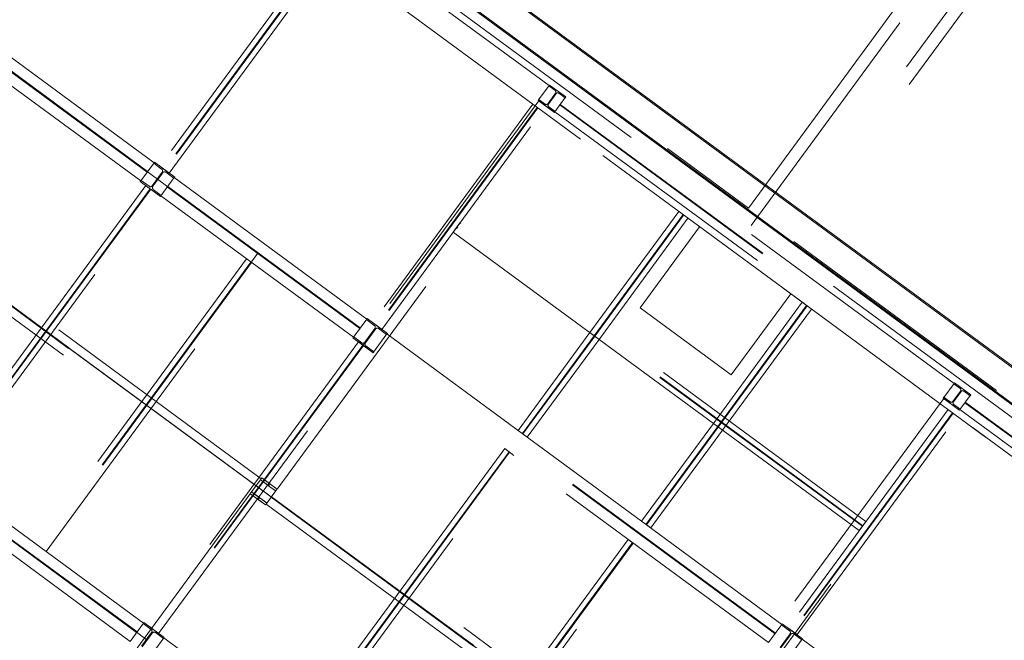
# Model space of a CAD drawing. Header units: metres. Extents: x 135583 to 135939, y 457896 to 458258.
# Tile 84 of 256: x 135673.1 to 135680.93, y 458046.45 to 458051.39. Entities that reach past the tile are written whole.
import ezdxf

# ---------------------------------------------------------------- set-up
doc = ezdxf.new("R2010")
doc.units = ezdxf.units.M
doc.linetypes.add('Hidden', pattern=[4, 2, -2])
doc.layers.add('NIEUWE INSTALLATIE', color=250, linetype='Continuous', lineweight=0)

msp = doc.modelspace()

# ---------------------------------------------------------------- linework, layer by layer
at = {"layer": 'NIEUWE INSTALLATIE'}
for p, q in [((135687.8926, 458043.5644), (135670.5338, 458056.3176)), ((135670.536, 458056.3036), (135687.8787, 458043.5623)), ((135687.7446, 458043.363), (135670.3858, 458056.1162)), ((135687.7425, 458043.377), (135670.3998, 458056.1183)), ((135667.9702, 458052.8281), (135685.329, 458040.075)), ((135685.329, 458040.075), (135667.9702, 458052.8281))]:
    msp.add_line(p, q, dxfattribs=at)
at = {"layer": 'NIEUWE INSTALLATIE', "linetype": 'Hidden'}
for p, q in [((135687.6328, 458043.3459), (135670.4029, 458056.0043)), ((135687.6328, 458043.3459), (135670.4029, 458056.0043)), ((135678.8957, 458049.8889), (135683.3659, 458055.9733)), ((135678.8957, 458049.8889), (135683.3659, 458055.9733)), ((135678.9171, 458049.7491), (135683.5057, 458055.9947)), ((135678.9171, 458049.7491), (135683.5057, 458055.9947)), ((135683.7071, 458055.8467), (135679.1186, 458049.6011)), ((135683.7071, 458055.8467), (135679.1186, 458049.6011)), ((135683.7285, 458055.7069), (135679.2584, 458049.6225)), ((135683.7285, 458055.7069), (135679.2584, 458049.6225)), ((135687.2309, 458043.3309), (135670.5088, 458055.6163)), ((135679.3493, 458049.1214), (135670.5088, 458055.6163)), ((135687.2309, 458043.3309), (135670.5088, 458055.6163)), ((135679.3493, 458049.1214), (135670.5088, 458055.6163)), ((135677.309, 458050.8623), (135674.2144, 458053.1358)), ((135677.309, 458050.8623), (135674.2144, 458053.1358)), ((135677.309, 458050.8623), (135674.2144, 458053.1358)), ((135674.1714, 458053.0772), (135677.266, 458050.8036)), ((135674.1714, 458053.0772), (135677.266, 458050.8036)), ((135674.1714, 458053.0772), (135677.266, 458050.8036)), ((135674.1746, 458053.0816), (135677.2692, 458050.8081)), ((135674.1746, 458053.0816), (135677.2692, 458050.8081)), ((135674.1746, 458053.0816), (135677.2692, 458050.8081)), ((135674.1315, 458053.023), (135677.2262, 458050.7495)), ((135674.1315, 458053.023), (135677.2262, 458050.7495)), ((135674.1315, 458053.023), (135677.2262, 458050.7495)), ((135670.7279, 458052.6634), (135675.8856, 458048.8741)), ((135670.7279, 458052.6634), (135675.8856, 458048.8741)), ((135675.0275, 458052.7308), (135678.8957, 458049.8889)), ((135675.0275, 458052.7308), (135678.8957, 458049.8889)), ((135675.4887, 458051.9576), (135674.2128, 458050.221)), ((135675.4887, 458051.9576), (135674.2128, 458050.221)), ((135675.5233, 458051.9323), (135674.2474, 458050.1956)), ((135675.5233, 458051.9323), (135674.2474, 458050.1956)), ((135675.5275, 458051.9291), (135674.2516, 458050.1925)), ((135675.5275, 458051.9291), (135674.2516, 458050.1925)), ((135674.2862, 458050.1671), (135675.5621, 458051.9038)), ((135674.2862, 458050.1671), (135675.5621, 458051.9038)), ((135672.5542, 458051.4333), (135674.1659, 458050.2492)), ((135672.5542, 458051.4333), (135674.1659, 458050.2492)), ((135674.1109, 458050.1743), (135672.4991, 458051.3584)), ((135674.1109, 458050.1743), (135672.4991, 458051.3584)), ((135674.1144, 458050.1791), (135672.5027, 458051.3632)), ((135674.1144, 458050.1791), (135672.5027, 458051.3632)), ((135674.0594, 458050.1041), (135672.4476, 458051.2883)), ((135674.0594, 458050.1041), (135672.4476, 458051.2883)), ((135677.309, 458050.8623), (135677.2262, 458050.7495)), ((135677.309, 458050.8623), (135677.2262, 458050.7495)), ((135677.309, 458050.8623), (135677.2262, 458050.7495)), ((135677.3126, 458050.8671), (135677.3073, 458050.8599)), ((135677.3126, 458050.8671), (135677.3073, 458050.8599)), ((135677.3073, 458050.8599), (135677.3572, 458050.8231)), ((135677.3073, 458050.8599), (135677.3572, 458050.8231)), ((135677.4415, 458050.7724), (135677.3126, 458050.8671)), ((135677.4415, 458050.7724), (135677.3126, 458050.8671)), ((135677.3604, 458050.8022), (135677.2989, 458050.7184)), ((135677.3604, 458050.8022), (135677.2989, 458050.7184)), ((135677.3037, 458050.7148), (135677.3653, 458050.7986)), ((135677.3037, 458050.7148), (135677.3653, 458050.7986)), ((135677.3862, 458050.8018), (135677.4362, 458050.7651)), ((135677.3862, 458050.8018), (135677.4362, 458050.7651)), ((135677.227, 458050.7421), (135675.0238, 458047.7433)), ((135677.227, 458050.7421), (135675.0238, 458047.7433)), ((135677.1811, 458050.7143), (135675.9052, 458048.9776)), ((135677.1811, 458050.7143), (135675.9052, 458048.9776)), ((135677.2279, 458050.7519), (135677.2226, 458050.7446)), ((135677.2279, 458050.7519), (135677.2226, 458050.7446)), ((135677.2226, 458050.7446), (135677.3515, 458050.6499)), ((135677.2226, 458050.7446), (135677.3515, 458050.6499)), ((135677.227, 458050.7421), (135677.3479, 458050.6533)), ((135677.227, 458050.7421), (135677.3479, 458050.6533)), ((135677.2779, 458050.7152), (135677.2279, 458050.7519)), ((135677.2779, 458050.7152), (135677.2279, 458050.7519)), ((135677.3551, 458050.6547), (135677.438, 458050.7675)), ((135677.3551, 458050.6547), (135677.438, 458050.7675)), ((135677.3949, 458050.7089), (135680.4895, 458048.4354)), ((135677.3949, 458050.7089), (135680.4895, 458048.4354)), ((135677.3982, 458050.7133), (135680.4928, 458048.4398)), ((135677.3982, 458050.7133), (135680.4928, 458048.4398)), ((135677.4362, 458050.7651), (135677.4415, 458050.7724)), ((135677.4362, 458050.7651), (135677.4415, 458050.7724)), ((135680.5326, 458048.494), (135677.438, 458050.7675)), ((135680.5326, 458048.494), (135677.438, 458050.7675)), ((135675.1447, 458047.6545), (135677.3479, 458050.6533)), ((135675.1447, 458047.6545), (135677.3479, 458050.6533)), ((135677.2156, 458050.6889), (135675.9397, 458048.9522)), ((135677.2156, 458050.6889), (135675.9397, 458048.9522)), ((135677.2199, 458050.6858), (135675.944, 458048.9491)), ((135677.2199, 458050.6858), (135675.944, 458048.9491)), ((135675.9785, 458048.9237), (135677.2544, 458050.6604)), ((135675.9785, 458048.9237), (135677.2544, 458050.6604)), ((135677.3569, 458050.6571), (135677.3069, 458050.6938)), ((135677.3569, 458050.6571), (135677.3069, 458050.6938)), ((135677.3515, 458050.6499), (135677.3569, 458050.6571)), ((135677.3515, 458050.6499), (135677.3569, 458050.6571)), ((135677.3551, 458050.6547), (135680.4497, 458048.3812)), ((135677.3551, 458050.6547), (135680.4497, 458048.3812)), ((135674.1094, 458046.4565), (135668.9517, 458050.2457)), ((135674.1094, 458046.4565), (135668.9517, 458050.2457)), ((135674.1659, 458050.2492), (135674.0594, 458050.1041)), ((135674.1659, 458050.2492), (135674.0594, 458050.1041)), ((135674.1689, 458050.2532), (135674.163, 458050.2452)), ((135674.1689, 458050.2532), (135674.163, 458050.2452)), ((135674.163, 458050.2452), (135674.2264, 458050.1985)), ((135674.163, 458050.2452), (135674.2264, 458050.1985)), ((135674.3301, 458050.1348), (135674.1689, 458050.2532)), ((135674.3301, 458050.1348), (135674.1689, 458050.2532)), ((135674.2303, 458050.1734), (135674.151, 458050.0654)), ((135674.2303, 458050.1734), (135674.151, 458050.0654)), ((135674.1562, 458050.0615), (135674.2355, 458050.1695)), ((135674.1562, 458050.0615), (135674.2355, 458050.1695)), ((135674.2862, 458050.1671), (135674.2128, 458050.221)), ((135674.2862, 458050.1671), (135674.2128, 458050.221)), ((135674.2607, 458050.1734), (135674.3242, 458050.1268)), ((135674.2607, 458050.1734), (135674.3242, 458050.1268)), ((135674.0623, 458050.1082), (135674.0564, 458050.1001)), ((135674.0623, 458050.1082), (135674.0564, 458050.1001)), ((135674.0564, 458050.1001), (135674.2176, 458049.9817)), ((135674.0564, 458050.1001), (135674.2176, 458049.9817)), ((135674.1258, 458050.0615), (135674.0623, 458050.1082)), ((135674.1258, 458050.0615), (135674.0623, 458050.1082)), ((135674.2205, 458049.9857), (135674.3271, 458050.1308)), ((135674.2205, 458049.9857), (135674.3271, 458050.1308)), ((135674.3242, 458050.1268), (135674.3301, 458050.1348)), ((135674.3242, 458050.1268), (135674.3301, 458050.1348)), ((135674.3271, 458050.1308), (135675.8583, 458049.0059)), ((135674.3271, 458050.1308), (135675.8583, 458049.0059)), ((135675.0188, 458047.7365), (135671.9161, 458050.016)), ((135675.0188, 458047.7365), (135671.9161, 458050.016)), ((135675.0188, 458047.7365), (135671.9161, 458050.016)), ((135674.1003, 458050.0678), (135672.4366, 458047.8033)), ((135674.1003, 458050.0678), (135672.4366, 458047.8033)), ((135674.1349, 458050.0425), (135672.4711, 458047.7779)), ((135674.1349, 458050.0425), (135672.4711, 458047.7779)), ((135674.1391, 458050.0393), (135672.4754, 458047.7748)), ((135674.1391, 458050.0393), (135672.4754, 458047.7748)), ((135672.51, 458047.7494), (135674.1737, 458050.014)), ((135672.51, 458047.7494), (135674.1737, 458050.014)), ((135674.2235, 458049.9898), (135674.16, 458050.0364)), ((135674.2235, 458049.9898), (135674.16, 458050.0364)), ((135675.8032, 458048.9309), (135674.2721, 458050.0558)), ((135675.8032, 458048.9309), (135674.2721, 458050.0558)), ((135675.8068, 458048.9357), (135674.2756, 458050.0607)), ((135675.8068, 458048.9357), (135674.2756, 458050.0607)), ((135671.8731, 458049.9573), (135674.9757, 458047.6779)), ((135671.8731, 458049.9573), (135674.9757, 458047.6779)), ((135671.8731, 458049.9573), (135674.9757, 458047.6779)), ((135671.8763, 458049.9618), (135674.979, 458047.6823)), ((135671.8763, 458049.9618), (135674.979, 458047.6823)), ((135671.8763, 458049.9618), (135674.979, 458047.6823)), ((135674.2176, 458049.9817), (135674.2235, 458049.9898)), ((135674.2176, 458049.9817), (135674.2235, 458049.9898)), ((135675.7517, 458048.8608), (135674.2205, 458049.9857)), ((135675.7517, 458048.8608), (135674.2205, 458049.9857)), ((135671.8332, 458049.9031), (135674.9359, 458047.6237)), ((135671.8332, 458049.9031), (135674.9359, 458047.6237)), ((135671.8332, 458049.9031), (135674.9359, 458047.6237)), ((135678.3416, 458049.8617), (135677.6338, 458048.8983)), ((135678.3416, 458049.8617), (135677.6338, 458048.8983)), ((135678.3761, 458049.8364), (135677.6683, 458048.8729)), ((135678.3761, 458049.8364), (135677.6683, 458048.8729)), ((135676.5466, 458049.697), (135676.6005, 458049.7703)), ((135676.5466, 458049.697), (135676.6005, 458049.7703)), ((135679.8313, 458047.3967), (135676.6005, 458049.7703)), ((135679.8313, 458047.3967), (135676.6005, 458049.7703)), ((135678.3804, 458049.8332), (135677.6726, 458048.8698)), ((135678.3804, 458049.8332), (135677.6726, 458048.8698)), ((135677.7071, 458048.8444), (135678.4149, 458049.8078)), ((135677.7071, 458048.8444), (135678.4149, 458049.8078)), ((135676.5466, 458049.697), (135677.707, 458048.8444)), ((135676.5466, 458049.697), (135677.707, 458048.8444)), ((135679.8028, 458047.3579), (135676.572, 458049.7315)), ((135679.8028, 458047.3579), (135676.572, 458049.7315)), ((135679.8059, 458047.3622), (135676.5751, 458049.7358)), ((135679.8059, 458047.3622), (135676.5751, 458049.7358)), ((135678.0335, 458049.0953), (135678.5072, 458049.7401)), ((135678.0335, 458049.0953), (135678.5072, 458049.7401)), ((135679.2584, 458049.6225), (135683.1266, 458046.7805)), ((135679.2584, 458049.6225), (135683.1266, 458046.7805)), ((135674.9927, 458049.5301), (135673.2165, 458047.1125)), ((135674.9927, 458049.5301), (135673.2165, 458047.1125)), ((135674.9027, 458049.4845), (135673.2331, 458047.2119)), ((135674.9027, 458049.4845), (135673.2331, 458047.2119)), ((135674.9027, 458049.4845), (135673.2331, 458047.2119)), ((135674.9373, 458049.4592), (135673.2676, 458047.1866)), ((135674.9373, 458049.4592), (135673.2676, 458047.1866)), ((135674.9373, 458049.4592), (135673.2676, 458047.1866)), ((135674.9415, 458049.456), (135673.2719, 458047.1834)), ((135674.9415, 458049.456), (135673.2719, 458047.1834)), ((135674.9415, 458049.456), (135673.2719, 458047.1834)), ((135673.3064, 458047.1581), (135674.9761, 458049.4307)), ((135673.3064, 458047.1581), (135674.9761, 458049.4307)), ((135673.3064, 458047.1581), (135674.9761, 458049.4307)), ((135679.3248, 458049.1394), (135678.617, 458048.176)), ((135679.3248, 458049.1394), (135678.617, 458048.176)), ((135679.3248, 458049.1394), (135678.617, 458048.176)), ((135679.2325, 458049.2072), (135678.7588, 458048.5625)), ((135679.2325, 458049.2072), (135678.7588, 458048.5625)), ((135678.7588, 458048.5625), (135678.0335, 458049.0953)), ((135678.7588, 458048.5625), (135678.0335, 458049.0953)), ((135679.3593, 458049.114), (135678.6515, 458048.1506)), ((135679.3593, 458049.114), (135678.6515, 458048.1506)), ((135679.3593, 458049.114), (135678.6515, 458048.1506)), ((135679.3636, 458049.1109), (135678.6558, 458048.1475)), ((135679.3636, 458049.1109), (135678.6558, 458048.1475)), ((135679.3636, 458049.1109), (135678.6558, 458048.1475)), ((135678.6903, 458048.1221), (135679.3981, 458049.0855)), ((135678.6903, 458048.1221), (135679.3981, 458049.0855)), ((135678.6903, 458048.1221), (135679.3981, 458049.0855)), ((135685.5184, 458044.589), (135679.3493, 458049.1214)), ((135685.5184, 458044.589), (135679.3493, 458049.1214)), ((135675.8583, 458049.0059), (135675.7517, 458048.8608)), ((135675.8583, 458049.0059), (135675.7517, 458048.8608)), ((135675.8613, 458049.0099), (135675.8553, 458049.0018)), ((135675.8613, 458049.0099), (135675.8553, 458049.0018)), ((135675.8553, 458049.0018), (135675.9188, 458048.9552)), ((135675.8553, 458049.0018), (135675.9188, 458048.9552)), ((135676.0224, 458048.8915), (135675.8613, 458049.0099)), ((135676.0224, 458048.8915), (135675.8613, 458049.0099)), ((135675.9785, 458048.9237), (135675.9052, 458048.9776)), ((135675.9785, 458048.9237), (135675.9052, 458048.9776)), ((135675.9227, 458048.93), (135675.8433, 458048.822)), ((135675.9227, 458048.93), (135675.8433, 458048.822)), ((135675.8486, 458048.8182), (135675.9279, 458048.9262)), ((135675.8486, 458048.8182), (135675.9279, 458048.9262)), ((135675.9531, 458048.93), (135676.0165, 458048.8834)), ((135675.9531, 458048.93), (135676.0165, 458048.8834)), ((135677.6337, 458048.8983), (135677.0627, 458048.121)), ((135677.6337, 458048.8983), (135677.0627, 458048.121)), ((135677.6337, 458048.8983), (135677.7071, 458048.8444)), ((135677.6337, 458048.8983), (135677.7071, 458048.8444)), ((135675.8856, 458048.8741), (135674.1094, 458046.4565)), ((135675.8856, 458048.8741), (135674.1094, 458046.4565)), ((135675.7927, 458048.8245), (135674.129, 458046.56)), ((135675.7927, 458048.8245), (135674.129, 458046.56)), ((135675.7547, 458048.8648), (135675.7488, 458048.8568)), ((135675.7547, 458048.8648), (135675.7488, 458048.8568)), ((135675.7488, 458048.8568), (135675.91, 458048.7384)), ((135675.7488, 458048.8568), (135675.91, 458048.7384)), ((135675.8182, 458048.8182), (135675.7547, 458048.8648)), ((135675.8182, 458048.8182), (135675.7547, 458048.8648)), ((135675.7927, 458048.8245), (135675.866, 458048.7706)), ((135675.7927, 458048.8245), (135675.866, 458048.7706)), ((135675.9129, 458048.7424), (135676.0195, 458048.8874)), ((135675.9129, 458048.7424), (135676.0195, 458048.8874)), ((135676.0165, 458048.8834), (135676.0224, 458048.8915)), ((135676.0165, 458048.8834), (135676.0224, 458048.8915)), ((135676.0195, 458048.8874), (135677.136, 458048.0672)), ((135676.0195, 458048.8874), (135677.136, 458048.0672)), ((135677.6683, 458048.8729), (135677.0972, 458048.0956)), ((135677.6683, 458048.8729), (135677.0972, 458048.0956)), ((135677.6725, 458048.8698), (135677.1015, 458048.0925)), ((135677.6725, 458048.8698), (135677.1015, 458048.0925)), ((135677.136, 458048.0671), (135677.7071, 458048.8444)), ((135677.136, 458048.0671), (135677.7071, 458048.8444)), ((135677.7071, 458048.8444), (135678.6169, 458048.1759)), ((135677.7071, 458048.8444), (135678.6169, 458048.1759)), ((135675.8272, 458048.7991), (135674.1635, 458046.5346)), ((135675.8272, 458048.7991), (135674.1635, 458046.5346)), ((135675.8315, 458048.796), (135674.1678, 458046.5314)), ((135675.8315, 458048.796), (135674.1678, 458046.5314)), ((135674.2023, 458046.5061), (135675.866, 458048.7706)), ((135674.2023, 458046.5061), (135675.866, 458048.7706)), ((135675.9159, 458048.7464), (135675.8524, 458048.793)), ((135675.9159, 458048.7464), (135675.8524, 458048.793)), ((135675.91, 458048.7384), (135675.9159, 458048.7464)), ((135675.91, 458048.7384), (135675.9159, 458048.7464)), ((135679.0559, 458046.4333), (135675.9129, 458048.7424)), ((135679.0559, 458046.4333), (135675.9129, 458048.7424)), ((135679.1074, 458046.5034), (135675.9644, 458048.8125)), ((135679.1074, 458046.5034), (135675.9644, 458048.8125)), ((135679.1109, 458046.5083), (135675.968, 458048.8173)), ((135679.1109, 458046.5083), (135675.968, 458048.8173)), ((135680.5326, 458048.494), (135680.4497, 458048.3812)), ((135680.5326, 458048.494), (135680.4497, 458048.3812)), ((135680.584, 458048.4339), (135680.5224, 458048.3501)), ((135680.584, 458048.4339), (135680.5224, 458048.3501)), ((135680.5272, 458048.3465), (135680.5888, 458048.4303)), ((135680.5272, 458048.3465), (135680.5888, 458048.4303)), ((135680.5361, 458048.4988), (135680.5308, 458048.4916)), ((135680.5361, 458048.4988), (135680.5308, 458048.4916)), ((135680.5308, 458048.4916), (135680.5808, 458048.4549)), ((135680.5308, 458048.4916), (135680.5808, 458048.4549)), ((135680.6651, 458048.4041), (135680.5361, 458048.4988)), ((135680.6651, 458048.4041), (135680.5361, 458048.4988)), ((135680.6098, 458048.4336), (135680.6598, 458048.3968)), ((135680.6098, 458048.4336), (135680.6598, 458048.3968)), ((135680.4505, 458048.3739), (135678.2471, 458045.3748)), ((135680.4505, 458048.3739), (135678.2471, 458045.3748)), ((135680.4515, 458048.3836), (135680.4461, 458048.3763)), ((135680.4515, 458048.3836), (135680.4461, 458048.3763)), ((135680.4461, 458048.3763), (135680.5751, 458048.2816)), ((135680.4461, 458048.3763), (135680.5751, 458048.2816)), ((135680.4505, 458048.3739), (135680.5714, 458048.2851)), ((135680.4505, 458048.3739), (135680.5714, 458048.2851)), ((135680.5014, 458048.3469), (135680.4515, 458048.3836)), ((135680.5014, 458048.3469), (135680.4515, 458048.3836)), ((135680.5786, 458048.2864), (135680.6615, 458048.3993)), ((135680.5786, 458048.2864), (135680.6615, 458048.3993)), ((135680.6598, 458048.3968), (135680.6651, 458048.4041)), ((135680.6598, 458048.3968), (135680.6651, 458048.4041)), ((135683.7561, 458046.1257), (135680.6615, 458048.3993)), ((135683.7561, 458046.1257), (135680.6615, 458048.3993)), ((135678.368, 458045.2859), (135680.5714, 458048.2851)), ((135678.368, 458045.2859), (135680.5714, 458048.2851)), ((135680.4852, 458048.2868), (135679.2093, 458046.5501)), ((135680.4852, 458048.2868), (135679.2093, 458046.5501)), ((135680.5804, 458048.2889), (135680.5305, 458048.3256)), ((135680.5804, 458048.2889), (135680.5305, 458048.3256)), ((135680.5751, 458048.2816), (135680.5804, 458048.2889)), ((135680.5751, 458048.2816), (135680.5804, 458048.2889)), ((135680.5786, 458048.2864), (135683.6732, 458046.0129)), ((135680.5786, 458048.2864), (135683.6732, 458046.0129)), ((135680.6185, 458048.3406), (135683.7131, 458046.0671)), ((135680.6185, 458048.3406), (135683.7131, 458046.0671)), ((135680.6217, 458048.3451), (135683.7163, 458046.0715)), ((135680.6217, 458048.3451), (135683.7163, 458046.0715)), ((135680.5198, 458048.2614), (135679.2439, 458046.5248)), ((135680.5198, 458048.2614), (135679.2439, 458046.5248)), ((135680.524, 458048.2583), (135679.2481, 458046.5216)), ((135680.524, 458048.2583), (135679.2481, 458046.5216)), ((135679.2827, 458046.4963), (135680.5586, 458048.2329)), ((135679.2827, 458046.4963), (135680.5586, 458048.2329)), ((135677.136, 458048.0671), (135677.0627, 458048.121)), ((135677.136, 458048.0671), (135677.0627, 458048.121)), ((135678.6169, 458048.1759), (135678.0459, 458047.3987)), ((135678.6169, 458048.1759), (135678.0459, 458047.3987)), ((135678.6515, 458048.1506), (135678.0804, 458047.3733)), ((135678.6515, 458048.1506), (135678.0804, 458047.3733)), ((135678.6557, 458048.1474), (135678.0847, 458047.3702)), ((135678.6557, 458048.1474), (135678.0847, 458047.3702)), ((135678.1192, 458047.3448), (135678.6903, 458048.1221)), ((135678.1192, 458047.3448), (135678.6903, 458048.1221)), ((135678.6169, 458048.1759), (135678.6903, 458048.1221)), ((135678.6169, 458048.1759), (135678.6903, 458048.1221)), ((135678.617, 458048.1759), (135679.7774, 458047.3234)), ((135678.617, 458048.1759), (135679.7774, 458047.3234)), ((135678.0459, 458047.3987), (135677.136, 458048.0671)), ((135678.0459, 458047.3987), (135677.136, 458048.0671)), ((135676.9561, 458047.9759), (135675.2865, 458045.7033)), ((135676.9561, 458047.9759), (135675.2865, 458045.7033)), ((135676.9561, 458047.9759), (135675.2865, 458045.7033)), ((135676.9561, 458047.9759), (135677.0295, 458047.9221)), ((135676.9561, 458047.9759), (135677.0295, 458047.9221)), ((135676.9561, 458047.9759), (135677.0295, 458047.9221)), ((135676.9907, 458047.9506), (135675.321, 458045.678)), ((135676.9907, 458047.9506), (135675.321, 458045.678)), ((135676.9907, 458047.9506), (135675.321, 458045.678)), ((135676.9949, 458047.9474), (135675.3253, 458045.6748)), ((135676.9949, 458047.9474), (135675.3253, 458045.6748)), ((135676.9949, 458047.9474), (135675.3253, 458045.6748)), ((135675.3598, 458045.6495), (135677.0295, 458047.9221)), ((135675.3598, 458045.6495), (135677.0295, 458047.9221)), ((135675.3598, 458045.6495), (135677.0295, 458047.9221)), ((135675.0188, 458047.7365), (135674.9359, 458047.6237)), ((135675.0188, 458047.7365), (135674.9359, 458047.6237)), ((135675.0188, 458047.7365), (135674.9359, 458047.6237)), ((135675.0126, 458047.728), (135675.0853, 458047.6746)), ((135675.0126, 458047.728), (135675.0853, 458047.6746)), ((135675.0585, 458047.6951), (135675.013, 458047.7286)), ((135675.0585, 458047.6951), (135675.013, 458047.7286)), ((135675.0188, 458047.7365), (135675.0234, 458047.7427)), ((135675.0188, 458047.7365), (135675.0234, 458047.7427)), ((135675.0238, 458047.7433), (135675.0234, 458047.7427)), ((135675.0238, 458047.7433), (135675.0234, 458047.7427)), ((135675.0234, 458047.7427), (135675.0238, 458047.7432)), ((135675.0234, 458047.7427), (135675.0238, 458047.7432)), ((135675.0234, 458047.7427), (135675.0689, 458047.7093)), ((135675.0234, 458047.7427), (135675.0689, 458047.7093)), ((135675.1447, 458047.6545), (135675.0238, 458047.7433)), ((135675.1447, 458047.6545), (135675.0238, 458047.7433)), ((135674.0306, 458046.5181), (135672.4994, 458047.643)), ((135674.0306, 458046.5181), (135672.4994, 458047.643)), ((135672.5509, 458047.7131), (135674.0821, 458046.5882)), ((135672.5509, 458047.7131), (135674.0821, 458046.5882)), ((135675.0568, 458047.5349), (135675.1397, 458047.6477)), ((135675.0568, 458047.5349), (135675.1397, 458047.6477)), ((135675.0804, 458047.6997), (135675.0711, 458047.687)), ((135675.0804, 458047.6997), (135675.0711, 458047.687)), ((135675.0768, 458047.6828), (135675.0861, 458047.6955)), ((135675.0768, 458047.6828), (135675.0861, 458047.6955)), ((135675.0872, 458047.6732), (135675.1334, 458047.6392)), ((135675.0872, 458047.6732), (135675.1334, 458047.6392)), ((135675.1339, 458047.6398), (135675.0884, 458047.6732)), ((135675.1339, 458047.6398), (135675.0884, 458047.6732)), ((135675.0988, 458047.6874), (135675.1443, 458047.6539)), ((135675.0988, 458047.6874), (135675.1443, 458047.6539)), ((135675.1442, 458047.6539), (135675.1397, 458047.6477)), ((135675.1442, 458047.6539), (135675.1397, 458047.6477)), ((135678.2423, 458045.3682), (135675.1397, 458047.6477)), ((135678.2423, 458045.3682), (135675.1397, 458047.6477)), ((135675.1443, 458047.6539), (135675.1447, 458047.6545)), ((135675.1443, 458047.6539), (135675.1447, 458047.6545)), ((135675.1443, 458047.6539), (135675.1446, 458047.6544)), ((135675.1443, 458047.6539), (135675.1446, 458047.6544)), ((135673.9755, 458046.4431), (135672.4443, 458047.5681)), ((135673.9755, 458046.4431), (135672.4443, 458047.5681)), ((135674.027, 458046.5132), (135672.4958, 458047.6382)), ((135674.027, 458046.5132), (135672.4958, 458047.6382)), ((135674.9309, 458047.6169), (135672.7277, 458044.618)), ((135674.9309, 458047.6169), (135672.7277, 458044.618)), ((135674.9313, 458047.6174), (135674.9309, 458047.6169)), ((135674.9313, 458047.6174), (135674.9309, 458047.6169)), ((135674.9309, 458047.6169), (135675.0518, 458047.5281)), ((135674.9309, 458047.6169), (135675.0518, 458047.5281)), ((135674.931, 458047.6169), (135674.9313, 458047.6174)), ((135674.931, 458047.6169), (135674.9313, 458047.6174)), ((135674.9768, 458047.584), (135674.9313, 458047.6174)), ((135674.9768, 458047.584), (135674.9313, 458047.6174)), ((135674.9314, 458047.6175), (135674.9359, 458047.6236)), ((135674.9314, 458047.6175), (135674.9359, 458047.6236)), ((135674.9417, 458047.6316), (135674.9872, 458047.5982)), ((135674.9417, 458047.6316), (135674.9872, 458047.5982)), ((135675.063, 458047.5434), (135674.9421, 458047.6322)), ((135675.063, 458047.5434), (135674.9421, 458047.6322)), ((135674.9988, 458047.5886), (135674.9895, 458047.5759)), ((135674.9988, 458047.5886), (135674.9895, 458047.5759)), ((135674.9952, 458047.5717), (135675.0045, 458047.5843)), ((135674.9952, 458047.5717), (135675.0045, 458047.5843)), ((135675.0171, 458047.5762), (135675.0626, 458047.5428)), ((135675.0171, 458047.5762), (135675.0626, 458047.5428)), ((135675.0966, 458047.5891), (135678.1993, 458045.3096)), ((135675.0966, 458047.5891), (135678.1993, 458045.3096)), ((135675.0999, 458047.5935), (135678.2025, 458045.314)), ((135675.0999, 458047.5935), (135678.2025, 458045.314)), ((135672.8486, 458044.5292), (135675.0518, 458047.5281)), ((135672.8486, 458044.5292), (135675.0518, 458047.5281)), ((135675.0522, 458047.5286), (135675.0067, 458047.5621)), ((135675.0522, 458047.5286), (135675.0067, 458047.5621)), ((135675.0518, 458047.5281), (135675.0522, 458047.5286)), ((135675.0518, 458047.5281), (135675.0522, 458047.5286)), ((135675.0518, 458047.5281), (135675.0522, 458047.5286)), ((135675.0518, 458047.5281), (135675.0522, 458047.5286)), ((135675.0568, 458047.5348), (135675.0522, 458047.5287)), ((135675.0568, 458047.5348), (135675.0522, 458047.5287)), ((135675.0568, 458047.5349), (135678.1595, 458045.2554)), ((135675.0568, 458047.5349), (135678.1595, 458045.2554)), ((135678.0459, 458047.3987), (135679.1624, 458046.5784)), ((135678.0459, 458047.3987), (135679.1624, 458046.5784)), ((135678.1192, 458047.3448), (135678.0459, 458047.3987)), ((135678.1192, 458047.3448), (135678.0459, 458047.3987)), ((135679.8313, 458047.3967), (135679.7774, 458047.3234)), ((135679.8313, 458047.3967), (135679.7774, 458047.3234)), ((135677.9393, 458047.2536), (135676.2697, 458044.981)), ((135677.9393, 458047.2536), (135676.2697, 458044.981)), ((135677.9393, 458047.2536), (135678.0126, 458047.1997)), ((135677.9393, 458047.2536), (135678.0126, 458047.1997)), ((135677.9738, 458047.2283), (135676.3042, 458044.9557)), ((135677.9738, 458047.2283), (135676.3042, 458044.9557)), ((135677.9781, 458047.2251), (135676.3085, 458044.9525)), ((135677.9781, 458047.2251), (135676.3085, 458044.9525)), ((135676.343, 458044.9271), (135678.0126, 458047.1997)), ((135676.343, 458044.9271), (135678.0126, 458047.1997)), ((135674.0821, 458046.5882), (135673.9755, 458046.4431)), ((135674.0821, 458046.5882), (135673.9755, 458046.4431)), ((135674.0851, 458046.5922), (135674.0791, 458046.5842)), ((135674.0851, 458046.5922), (135674.0791, 458046.5842)), ((135674.0791, 458046.5842), (135674.1426, 458046.5375)), ((135674.0791, 458046.5842), (135674.1426, 458046.5375)), ((135674.2462, 458046.4738), (135674.0851, 458046.5922)), ((135674.2462, 458046.4738), (135674.0851, 458046.5922)), ((135674.2023, 458046.5061), (135674.129, 458046.56)), ((135674.2023, 458046.5061), (135674.129, 458046.56)), ((135679.1624, 458046.5784), (135679.0559, 458046.4333)), ((135679.1624, 458046.5784), (135679.0559, 458046.4333)), ((135679.1654, 458046.5824), (135679.1595, 458046.5743)), ((135679.1654, 458046.5824), (135679.1595, 458046.5743)), ((135679.1595, 458046.5743), (135679.2229, 458046.5277)), ((135679.1595, 458046.5743), (135679.2229, 458046.5277)), ((135679.3266, 458046.464), (135679.1654, 458046.5824)), ((135679.3266, 458046.464), (135679.1654, 458046.5824)), ((135679.2827, 458046.4963), (135679.2093, 458046.5501)), ((135679.2827, 458046.4963), (135679.2093, 458046.5501)), ((135674.1464, 458046.5124), (135674.0671, 458046.4044)), ((135674.1464, 458046.5124), (135674.0671, 458046.4044)), ((135674.0724, 458046.4005), (135674.1517, 458046.5085)), ((135674.0724, 458046.4005), (135674.1517, 458046.5085)), ((135674.1367, 458046.3247), (135674.2433, 458046.4698)), ((135674.1367, 458046.3247), (135674.2433, 458046.4698)), ((135674.1769, 458046.5124), (135674.2403, 458046.4658)), ((135674.1769, 458046.5124), (135674.2403, 458046.4658)), ((135674.2403, 458046.4658), (135674.2462, 458046.4738)), ((135674.2403, 458046.4658), (135674.2462, 458046.4738)), ((135674.2433, 458046.4698), (135677.3862, 458044.1607)), ((135674.2433, 458046.4698), (135677.3862, 458044.1607)), ((135679.2268, 458046.5026), (135679.1475, 458046.3946)), ((135679.2268, 458046.5026), (135679.1475, 458046.3946)), ((135679.1527, 458046.3907), (135679.232, 458046.4987)), ((135679.1527, 458046.3907), (135679.232, 458046.4987)), ((135679.2572, 458046.5026), (135679.3207, 458046.4559)), ((135679.2572, 458046.5026), (135679.3207, 458046.4559)), ((135679.217, 458046.3149), (135679.3236, 458046.46)), ((135679.217, 458046.3149), (135679.3236, 458046.46)), ((135679.217, 458046.3149), (135679.3236, 458046.46)), ((135679.3207, 458046.4559), (135679.3266, 458046.464)), ((135679.3207, 458046.4559), (135679.3266, 458046.464)), ((135679.3236, 458046.46), (135680.8548, 458045.335)), ((135679.3236, 458046.46), (135680.8548, 458045.335)), ((135679.3236, 458046.46), (135680.8548, 458045.335))]:
    msp.add_line(p, q, dxfattribs=at)
for centre, major_axis, ratio, start_param, end_param in [((135677.3483, 458050.8111), (0.0128, 0.0078), 1, 5.105088, 6.675884), ((135677.3483, 458050.8111), (0.0128, 0.0078), 1, 5.105088, 6.675884), ((135677.3774, 458050.7897), (0.0139, 0.0056), 1, 0.553574, 2.124371), ((135677.3774, 458050.7897), (0.0139, 0.0056), 1, 0.553574, 2.124371), ((135677.2868, 458050.7272), (0.0012, 0.015), 1, 2.588018, 4.158815), ((135677.2868, 458050.7272), (0.0012, 0.015), 1, 2.588018, 4.158815), ((135677.3158, 458050.7059), (0.0012, 0.015), 1, 1.017222, 2.588018), ((135677.3158, 458050.7059), (0.0012, 0.015), 1, 1.017222, 2.588018), ((135674.2158, 458050.184), (0.0179, -0.0014), 1, 5.729611, 7.300407), ((135674.2158, 458050.184), (0.0179, -0.0014), 1, 5.729611, 7.300407), ((135674.25, 458050.1589), (0.0128, 0.0126), 1, 0.160875, 1.731672), ((135674.25, 458050.1589), (0.0128, 0.0126), 1, 0.160875, 1.731672), ((135674.1365, 458050.0761), (0.0043, 0.0175), 1, 2.748894, 4.31969), ((135674.1365, 458050.0761), (0.0043, 0.0175), 1, 2.748894, 4.31969), ((135674.1707, 458050.0509), (0.0154, 0.0093), 1, 1.963495, 3.534292), ((135674.1707, 458050.0509), (0.0154, 0.0093), 1, 1.963495, 3.534292), ((135675.9082, 458048.9407), (0.0179, -0.0014), 1, 5.729611, 7.300407), ((135675.9082, 458048.9407), (0.0179, -0.0014), 1, 5.729611, 7.300407), ((135675.9424, 458048.9155), (0.0128, 0.0126), 1, 0.160875, 1.731672), ((135675.9424, 458048.9155), (0.0128, 0.0126), 1, 0.160875, 1.731672), ((135675.8288, 458048.8327), (0.0043, 0.0175), 1, 2.748894, 4.31969), ((135675.8288, 458048.8327), (0.0043, 0.0175), 1, 2.748894, 4.31969), ((135675.8631, 458048.8075), (0.0154, 0.0093), 1, 1.963495, 3.534292), ((135675.8631, 458048.8075), (0.0154, 0.0093), 1, 1.963495, 3.534292), ((135680.5719, 458048.4428), (0.0128, 0.0078), 1, 5.105088, 6.675884), ((135680.5719, 458048.4428), (0.0128, 0.0078), 1, 5.105088, 6.675884), ((135680.6009, 458048.4215), (0.0139, 0.0056), 1, 0.553574, 2.124371), ((135680.6009, 458048.4215), (0.0139, 0.0056), 1, 0.553574, 2.124371), ((135680.5103, 458048.359), (0.0012, 0.015), 1, 2.588018, 4.158815), ((135680.5103, 458048.359), (0.0012, 0.015), 1, 2.588018, 4.158815), ((135680.5393, 458048.3377), (0.0012, 0.015), 1, 1.017222, 2.588018), ((135680.5393, 458048.3377), (0.0012, 0.015), 1, 1.017222, 2.588018), ((135675.059, 458047.6959), (-0.0121, 0.0089), 0.063149, 1.570796, 3.141593), ((135675.059, 458047.6959), (-0.0121, 0.0089), 0.063149, 1.570796, 3.141593), ((135675.0683, 458047.7086), (-0.0121, 0.0089), 0.063149, 3.141593, 4.712389), ((135675.0683, 458047.7086), (-0.0121, 0.0089), 0.063149, 3.141593, 4.712389), ((135675.0889, 458047.6739), (-0.0121, 0.0089), 0.063149, 0, 1.570796), ((135675.0889, 458047.6739), (-0.0121, 0.0089), 0.063149, 0, 1.570796), ((135675.0982, 458047.6866), (-0.0121, 0.0089), 0.063149, 4.712389, 6.283185), ((135675.0982, 458047.6866), (-0.0121, 0.0089), 0.063149, 4.712389, 6.283185), ((135674.9774, 458047.5848), (-0.0121, 0.0089), 0.063149, 1.570796, 3.141593), ((135674.9774, 458047.5848), (-0.0121, 0.0089), 0.063149, 1.570796, 3.141593), ((135674.9867, 458047.5974), (-0.0121, 0.0089), 0.063149, 3.141593, 4.712389), ((135674.9867, 458047.5974), (-0.0121, 0.0089), 0.063149, 3.141593, 4.712389), ((135675.0073, 458047.5628), (-0.0121, 0.0089), 0.063149, 0, 1.570796), ((135675.0073, 458047.5628), (-0.0121, 0.0089), 0.063149, 0, 1.570796), ((135675.0166, 458047.5755), (-0.0121, 0.0089), 0.063149, 4.712389, 6.283185), ((135675.0166, 458047.5755), (-0.0121, 0.0089), 0.063149, 4.712389, 6.283185), ((135674.1319, 458046.523), (0.0179, -0.0014), 1, 5.729611, 7.300407), ((135674.1319, 458046.523), (0.0179, -0.0014), 1, 5.729611, 7.300407), ((135674.1662, 458046.4979), (0.0128, 0.0126), 1, 0.160875, 1.731672), ((135674.1662, 458046.4979), (0.0128, 0.0126), 1, 0.160875, 1.731672), ((135679.2123, 458046.5132), (0.0179, -0.0014), 1, 5.729611, 7.300407), ((135679.2123, 458046.5132), (0.0179, -0.0014), 1, 5.729611, 7.300407), ((135679.2465, 458046.488), (0.0128, 0.0126), 1, 0.160875, 1.731672), ((135679.2465, 458046.488), (0.0128, 0.0126), 1, 0.160875, 1.731672)]:
    msp.add_ellipse(centre, major_axis=major_axis, ratio=ratio, start_param=start_param, end_param=end_param, dxfattribs=at)

doc.saveas('drawing.dxf')
